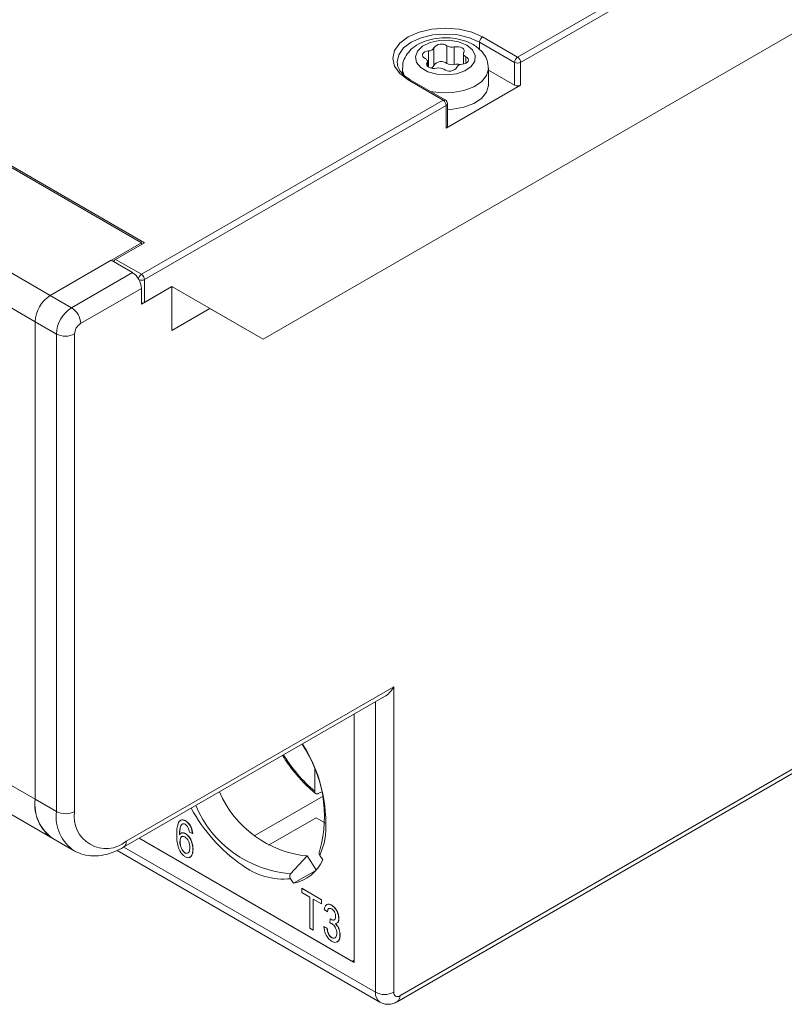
# Model space of a CAD drawing. Header units: millimetres. Extents: x 0 to 420, y 0 to 297.
# Tile 17 of 20: x 330 to 366, y 30 to 76. Entities that reach past the tile are written whole.
import ezdxf

# ---------------------------------------------------------------- set-up
doc = ezdxf.new("R2010")
doc.units = ezdxf.units.MM

msp = doc.modelspace()

# ---------------------------------------------------------------- linework, layer by layer
at = {"color": 7, "linetype": 'Continuous', "lineweight": 15}
for p, q in [((400.492, 94.835), (341.802, 60.955)), ((341.802, 60.955), (400.351, 94.754)), ((336.287, 65.446), (303.619, 84.305)), ((303.619, 84.223), (336.145, 65.446)), ((299.376, 81.774), (331.903, 62.997)), ((298.669, 80.549), (331.196, 61.772)), ((353.646, 74.079), (364.642, 80.427)), ((364.783, 80.182), (353.788, 73.834)), ((353.505, 73.834), (351.879, 74.773)), ((352.02, 75.018), (353.646, 74.079)), ((349.753, 73.695), (349.753, 74.512)), ((350.358, 73.789), (350.358, 74.605)), ((350.7, 73.736), (350.7, 74.553)), ((351.123, 74.234), (351.123, 73.757)), ((349.453, 73.654), (349.453, 73.883)), ((353.505, 72.773), (353.505, 73.834)), ((353.788, 73.834), (353.788, 72.773)), ((348.288, 73.388), (348.249, 73.343)), ((348.288, 73.569), (348.288, 73.322)), ((352.288, 72.793), (352.288, 73.569)), ((353.505, 72.773), (352.288, 73.476)), ((350.182, 72.079), (348.555, 73.018)), ((350.282, 72.089), (348.655, 73.028)), ((353.788, 72.773), (350.323, 70.773)), ((336.145, 63.976), (350.182, 72.079)), ((350.382, 70.854), (350.382, 71.916)), ((350.323, 71.834), (336.287, 63.731)), ((350.323, 70.773), (350.323, 71.834)), ((331.903, 62.997), (336.145, 65.446)), ((334.943, 64.67), (336.287, 65.446)), ((336.145, 65.446), (336.145, 65.364)), ((334.731, 64.629), (331.903, 62.997)), ((334.731, 64.629), (335.721, 64.058)), ((334.943, 64.67), (336.145, 63.976)), ((332.893, 62.425), (335.721, 64.058)), ((336.287, 63.731), (336.287, 62.67)), ((336.145, 63.323), (333.317, 61.69)), ((337.56, 63.405), (336.145, 62.588)), ((336.145, 62.588), (336.145, 63.323)), ((336.287, 62.67), (337.56, 63.405)), ((337.56, 61.363), (337.56, 63.405)), ((341.802, 60.955), (337.56, 63.405)), ((331.903, 62.997), (332.893, 62.425)), ((337.56, 61.363), (339.327, 62.384)), ((339.327, 62.384), (341.802, 60.955)), ((348.042, 30.141), (403.055, 61.899)), ((348.166, 30.415), (403.179, 62.174)), ((331.196, 39.562), (331.196, 61.772)), ((332.186, 61.2), (331.196, 61.772)), ((332.186, 38.99), (332.186, 61.2)), ((333.034, 61.2), (333.034, 38.99)), ((299.497, 56.508), (332.024, 37.731)), ((335.438, 37.602), (347.883, 44.786)), ((347.883, 44.786), (347.883, 30.579)), ((335.314, 37.327), (347.459, 44.339)), ((346.045, 32.13), (346.045, 43.522)), ((346.045, 31.967), (346.045, 43.522)), ((328.353, 41.203), (331.196, 39.562)), ((344.206, 40.97), (344.206, 39.937)), ((344.538, 39.904), (344.368, 39.823)), ((331.196, 39.562), (332.186, 38.99)), ((344.594, 39.701), (341.425, 37.872)), ((338.196, 38.552), (338.203, 38.556)), ((344.277, 38.702), (342.052, 37.417)), ((344.277, 38.702), (344.713, 38.451)), ((337.979, 38.329), (337.986, 38.333)), ((338.521, 37.961), (338.374, 38.025)), ((332.024, 37.731), (333.014, 37.159)), ((336.037, 37.744), (345.904, 32.048)), ((336.037, 37.744), (346.045, 31.967)), ((337.934, 37.588), (337.941, 37.593)), ((338.195, 37.959), (338.202, 37.963)), ((338.521, 37.961), (338.528, 37.965)), ((335.015, 37.179), (347.242, 30.121)), ((338.54, 37.232), (338.547, 37.236)), ((338.175, 37.058), (338.182, 37.062)), ((343.086, 36.095), (343.858, 36.921)), ((344.28, 36.269), (343.858, 36.921)), ((344.451, 36.95), (344.587, 36.74)), ((343.223, 35.65), (344.265, 36.252)), ((343.223, 35.65), (343.087, 35.861)), ((343.6, 35.411), (343.607, 35.416)), ((343.6, 35.221), (343.6, 35.411)), ((343.6, 35.411), (344.518, 34.881)), ((343.607, 35.416), (344.525, 34.885)), ((343.985, 34.998), (343.6, 35.221)), ((343.985, 33.556), (343.985, 34.998)), ((344.518, 34.69), (344.132, 34.913)), ((344.132, 34.913), (344.132, 33.471)), ((344.139, 34.909), (344.139, 33.475)), ((344.518, 34.881), (344.525, 34.885)), ((344.518, 34.881), (344.518, 34.69)), ((344.525, 34.885), (344.525, 34.695)), ((344.518, 34.69), (344.525, 34.695)), ((344.794, 34.319), (344.647, 34.425)), ((344.993, 34.628), (345, 34.633)), ((344.794, 34.319), (344.801, 34.323)), ((344.904, 33.809), (344.922, 33.991)), ((344.922, 33.991), (344.929, 33.995)), ((344.922, 33.991), (344.944, 33.975)), ((344.929, 33.995), (344.951, 33.98)), ((344.944, 33.975), (344.951, 33.98)), ((345.326, 34.011), (345.333, 34.015)), ((344.132, 33.471), (343.985, 33.556)), ((344.132, 33.471), (344.139, 33.475)), ((344.628, 33.63), (344.635, 33.634)), ((344.628, 33.63), (344.775, 33.566)), ((344.635, 33.634), (344.782, 33.57)), ((344.775, 33.566), (344.782, 33.57)), ((344.997, 33.12), (345.004, 33.124)), ((345.381, 33.242), (345.388, 33.246)), ((346.004, 32.038), (346.045, 32.062))]:
    msp.add_line(p, q, dxfattribs=at)
at = {"color": 8, "linetype": 'Continuous', "lineweight": 15}
for p, q in [((351.879, 74.428), (351.879, 74.773)), ((349.503, 73.614), (349.503, 74.367)), ((349.432, 73.678), (349.432, 73.821)), ((351.234, 73.792), (351.234, 74.1)), ((347.035, 30.579), (347.035, 44.094)), ((335.329, 37.336), (347.035, 30.579))]:
    msp.add_line(p, q, dxfattribs=at)
at = {"color": 7, "linetype": 'Continuous', "lineweight": 15, "flags": 128}
for points in [[(348.555, 73.018), (348.166, 73.311), (347.921, 73.652), (347.838, 74.018), (347.921, 74.384), (348.166, 74.725), (348.555, 75.018), (349.063, 75.243), (349.653, 75.384), (350.288, 75.432), (350.922, 75.384), (351.513, 75.243), (352.02, 75.018)], [(351.278, 74.63), (351.545, 74.414), (351.677, 74.159), (351.658, 73.893), (351.49, 73.645), (351.192, 73.442), (350.796, 73.306), (350.345, 73.251), (349.888, 73.284), (349.474, 73.401), (349.148, 73.589), (348.946, 73.828), (348.889, 74.092), (348.983, 74.353), (349.219, 74.581), (349.571, 74.753), (350, 74.85), (350.461, 74.861), (350.902, 74.785), (351.278, 74.63)], [(349.503, 74.367), (349.409, 74.351), (349.327, 74.319), (349.264, 74.275), (349.225, 74.223), (349.214, 74.167), (349.23, 74.111), (349.274, 74.06), (349.341, 74.018)], [(351.143, 74.297), (351.165, 74.352), (351.158, 74.409), (351.124, 74.462), (351.065, 74.508), (350.986, 74.542), (350.894, 74.562), (350.796, 74.565), (350.7, 74.553)], [(351.234, 74.1), (351.2, 74.118), (351.171, 74.14), (351.149, 74.164), (351.133, 74.19), (351.124, 74.216), (351.123, 74.244), (351.129, 74.271), (351.143, 74.297)], [(349.341, 74.018), (349.375, 73.999), (349.404, 73.978), (349.427, 73.954), (349.442, 73.928), (349.451, 73.901), (349.452, 73.874), (349.446, 73.847), (349.432, 73.821)], [(349.432, 73.821), (349.411, 73.765), (349.417, 73.709), (349.451, 73.655), (349.51, 73.61), (349.589, 73.576), (349.681, 73.556), (349.779, 73.553), (349.875, 73.565)], [(351.072, 73.75), (351.166, 73.767), (351.248, 73.799), (351.311, 73.842), (351.35, 73.895), (351.362, 73.951), (351.345, 74.007), (351.301, 74.058), (351.234, 74.1)], [(352.288, 72.793), (352.286, 72.754), (352.194, 72.444), (351.96, 72.16), (351.602, 71.923), (351.147, 71.751), (350.627, 71.655), (350.382, 71.64)]]:
    msp.add_lwpolyline(points, dxfattribs=at)
at = {"color": 8, "linetype": 'Continuous', "lineweight": 15, "flags": 128}
for points in [[(351.879, 74.773), (351.413, 74.98), (350.87, 75.109), (350.288, 75.154), (349.705, 75.109), (349.163, 74.98), (348.697, 74.773), (348.339, 74.504), (348.114, 74.191), (348.038, 73.855), (348.038, 73.831)], [(348.375, 73.231), (348.298, 73.451), (348.288, 73.571)], [(352.288, 73.569), (352.286, 73.53), (352.194, 73.22), (351.96, 72.936), (351.602, 72.699), (351.147, 72.526), (350.627, 72.431), (350.083, 72.42), (349.594, 72.486)], [(344.708, 37.872), (344.644, 37.518), (344.451, 36.95)]]:
    msp.add_lwpolyline(points, dxfattribs=at)
at = {"color": 7, "linetype": 'Continuous', "lineweight": 15}
for centre, radius, start, end in [((350.102, 74.256), 0.433, 53.7662, 143.8199), ((352.186, 74.759), 0.307, 122.6055, 177.3945), ((349.514, 74.637), 0.27, 267.7043, 332.2903), ((350.592, 74.989), 0.45, 238.6104, 283.8036), ((350.102, 73.44), 0.433, 53.7662, 143.8199), ((350.592, 74.173), 0.45, 238.6104, 283.8036), ((350.823, 73.176), 0.574, 75.0726, 102.3905), ((351.061, 73.48), 0.27, 87.7043, 152.2903), ((353.812, 73.82), 0.307, 122.6055, 177.3945), ((353.646, 74.107), 0.307, 242.6097, 297.3903), ((353.481, 73.82), 0.307, 2.6055, 57.3945), ((349.557, 73.779), 0.213, 282.8215, 336.8278), ((349.983, 73.128), 0.45, 58.6104, 103.8036), ((350.473, 73.861), 0.433, 233.7662, 323.8199), ((353.646, 73.046), 0.307, 242.6097, 297.3903), ((350.016, 71.82), 0.307, 2.6055, 57.3945), ((350.182, 71.916), 0.2, 0, 60.0027), ((350.281, 70.864), 0.101, 294.3747, 354.3052), ((335.096, 64.425), 0.289, 121.9547, 151.1444), ((335.224, 63.281), 0.922, 2.6055, 57.3945), ((335.98, 63.717), 0.307, 2.6055, 57.3945), ((332.731, 61.702), 1.537, 122.6055, 177.3945), ((333.721, 61.13), 1.537, 122.6055, 177.3945), ((332.396, 61.648), 0.922, 2.6055, 57.3945), ((336.151, 62.924), 0.289, 268.8559, 298.0402), ((333.648, 61.172), 0.615, 122.6055, 177.3945), ((332.61, 62.019), 0.922, 242.6097, 297.3903), ((337.875, 38.388), 6.852, 355.6801, 33.0266), ((338.616, 38.76), 6.042, 344.8827, 33.89), ((344.349, 41.876), 4.98, 203.3346, 264.3381), ((333.098, 39.32), 1.918, 172.7442, 235.9436), ((333.156, 39.346), 1.972, 173.7012, 234.9867), ((332.61, 39.809), 0.922, 242.6097, 297.3903), ((334.5, 38.753), 1.485, 170.786, 309.2033), ((345.227, 42.798), 7.689, 208.3719, 234.9414), ((342.837, 37.531), 1.92, 281.5919, 335.6511), ((345.959, 32.116), 0.0873, 230.7967, 9.214), ((347.459, 31.397), 0.922, 242.6097, 297.3903), ((348.056, 30.551), 0.175, 170.786, 309.2033)]:
    msp.add_arc(centre, radius, start, end, dxfattribs=at)
at = {"color": 8, "linetype": 'Continuous', "lineweight": 15}
for centre, radius, start, end in [((348.614, 72.936), 0.101, 65.6929, 125.6176), ((350.24, 71.997), 0.101, 65.6929, 125.6176), ((350.281, 71.926), 0.101, 294.3747, 354.3052), ((336.316, 63.713), 0.313, 122.9427, 170.439), ((336.145, 64.006), 0.31, 249.2502, 297.3669), ((348.609, 45.201), 6.862, 211.4355, 230.0927), ((334.137, 38.772), 1.964, 173.624, 235.835), ((343.488, 41.318), 5.239, 203.0868, 265.5979), ((335.153, 37.566), 0.288, 304.0398, 7.2575), ((342.774, 39.1), 3.254, 232.9053, 275.5263), ((347.539, 30.53), 0.507, 174.497, 232.9664), ((347.881, 30.379), 0.288, 304.0066, 7.2608)]:
    msp.add_arc(centre, radius, start, end, dxfattribs=at)
at = {"color": 7, "linetype": 'Continuous', "lineweight": 15}
msp.add_ellipse((347.459, 45.031), major_axis=(0.424, 0.735), ratio=0.577335, start_param=3.92695, end_param=4.71243, dxfattribs=at)
for points, knots in [([(351.578, 74.66), (351.5, 74.701), (351.287, 74.813), (350.884, 74.931), (350.38, 74.99), (349.867, 74.962), (349.374, 74.848), (348.949, 74.652), (348.617, 74.39), (348.399, 74.081), (348.287, 73.796), (348.3, 73.625), (348.304, 73.573)], [0, 0, 0, 0, 0.065897, 0.182199, 0.298281, 0.414539, 0.532245, 0.653069, 0.761583, 0.862032, 0.957753, 1, 1, 1, 1]), ([(352.284, 73.569), (352.274, 73.687), (352.254, 73.925), (352.074, 74.245), (351.844, 74.49), (351.657, 74.61), (351.578, 74.66)], [0, 0, 0, 0, 0.262313, 0.528297, 0.800772, 1, 1, 1, 1]), ([(348.655, 73.028), (348.595, 73.065), (348.418, 73.175), (348.205, 73.383), (348.061, 73.621), (348.052, 73.769), (348.048, 73.835)], [0, 0, 0, 0, 0.157814, 0.459768, 0.762508, 1, 1, 1, 1]), ([(342.716, 41.6), (342.723, 41.588), (342.856, 41.35), (343.174, 40.923), (343.653, 40.358), (344.024, 40.009), (344.222, 39.849), (344.249, 39.828)], [0, 0, 0, 0, 0.017473, 0.334671, 0.652144, 0.953684, 1, 1, 1, 1]), ([(344.206, 39.937), (344.208, 39.915), (344.212, 39.87), (344.244, 39.824), (344.29, 39.804), (344.335, 39.809), (344.361, 39.82), (344.368, 39.823)], [0, 0, 0, 0, 0.2330873, 0.4662629, 0.6969172, 0.9231342, 1, 1, 1, 1]), ([(337.787, 37.909), (337.789, 38.095), (337.793, 38.374), (337.938, 38.581), (338.075, 38.608), (338.156, 38.571), (338.196, 38.552)], [0, 0, 0, 0, 0.500796, 0.74981, 0.874896, 1, 1, 1, 1]), ([(337.947, 38.54), (337.958, 38.556), (337.989, 38.603), (338.084, 38.61), (338.164, 38.574), (338.203, 38.556)], [0, 0, 0, 0, 0.2201793, 0.6100624, 1, 1, 1, 1]), ([(338.196, 38.552), (338.246, 38.516), (338.345, 38.445), (338.481, 38.219), (338.506, 38.059), (338.521, 37.961)], [0, 0, 0, 0, 0.280047, 0.560141, 1, 1, 1, 1]), ([(338.203, 38.556), (338.253, 38.52), (338.352, 38.449), (338.488, 38.223), (338.513, 38.063), (338.528, 37.965)], [0, 0, 0, 0, 0.280047, 0.560141, 1, 1, 1, 1]), ([(337.979, 38.329), (337.957, 38.259), (337.916, 38.134), (337.914, 37.98), (337.914, 37.911)], [0, 0, 0, 0, 0.55904, 1, 1, 1, 1]), ([(337.986, 38.333), (337.964, 38.263), (337.923, 38.138), (337.922, 37.984), (337.921, 37.915)], [0, 0, 0, 0, 0.55904, 1, 1, 1, 1]), ([(338.178, 38.393), (338.153, 38.404), (338.103, 38.426), (338.03, 38.404), (337.999, 38.357), (337.979, 38.329)], [0, 0, 0, 0, 0.279625, 0.559604, 1, 1, 1, 1]), ([(338.068, 38.411), (338.063, 38.41), (338.025, 38.402), (338.004, 38.365), (337.986, 38.333)], [0, 0, 0, 0, 0.143821, 1, 1, 1, 1]), ([(338.315, 38.237), (338.293, 38.274), (338.255, 38.339), (338.202, 38.376), (338.178, 38.393)], [0, 0, 0, 0, 0.559385, 1, 1, 1, 1]), ([(338.374, 38.025), (338.368, 38.064), (338.358, 38.134), (338.328, 38.205), (338.315, 38.237)], [0, 0, 0, 0, 0.560708, 1, 1, 1, 1]), ([(338.183, 36.884), (338.146, 36.909), (338.072, 36.96), (337.942, 37.124), (337.794, 37.47), (337.79, 37.733), (337.787, 37.909)], [0, 0, 0, 0, 0.125287, 0.250518, 0.499571, 1, 1, 1, 1]), ([(337.914, 37.911), (337.931, 37.933), (337.967, 37.977), (338.06, 38.012), (338.144, 37.979), (338.195, 37.959)], [0, 0, 0, 0, 0.281178, 0.561982, 1, 1, 1, 1]), ([(338.166, 37.806), (338.126, 37.82), (338.047, 37.848), (337.95, 37.77), (337.94, 37.657), (337.934, 37.588)], [0, 0, 0, 0, 0.278778, 0.55975, 1, 1, 1, 1]), ([(337.934, 37.588), (337.936, 37.537), (337.941, 37.435), (337.994, 37.278), (338.074, 37.137), (338.142, 37.084), (338.175, 37.058)], [0, 0, 0, 0, 0.281067, 0.561089, 0.781243, 1, 1, 1, 1]), ([(338.071, 37.832), (338.068, 37.833), (338.026, 37.843), (337.96, 37.767), (337.948, 37.659), (337.941, 37.593)], [0, 0, 0, 0, 0.0357497, 0.4114004, 1, 1, 1, 1]), ([(337.941, 37.593), (337.943, 37.541), (337.948, 37.439), (338.001, 37.282), (338.081, 37.141), (338.149, 37.088), (338.182, 37.062)], [0, 0, 0, 0, 0.281067, 0.561089, 0.781243, 1, 1, 1, 1]), ([(337.957, 37.954), (337.964, 37.961), (337.989, 37.99), (338.068, 38.015), (338.151, 37.982), (338.202, 37.963)], [0, 0, 0, 0, 0.1238028, 0.4660845, 1, 1, 1, 1]), ([(338.393, 37.311), (338.391, 37.359), (338.388, 37.455), (338.34, 37.603), (338.261, 37.735), (338.197, 37.783), (338.166, 37.806)], [0, 0, 0, 0, 0.281178, 0.561009, 0.780869, 1, 1, 1, 1]), ([(338.195, 37.959), (338.254, 37.911), (338.372, 37.815), (338.515, 37.531), (338.53, 37.346), (338.54, 37.232)], [0, 0, 0, 0, 0.278653, 0.55966, 1, 1, 1, 1]), ([(338.202, 37.963), (338.261, 37.915), (338.379, 37.82), (338.522, 37.535), (338.538, 37.35), (338.547, 37.236)], [0, 0, 0, 0, 0.278653, 0.55966, 1, 1, 1, 1]), ([(333.044, 37.15), (333.17, 37.088), (333.438, 36.958), (333.903, 36.902), (334.402, 36.951), (334.878, 37.096), (335.181, 37.257), (335.314, 37.327)], [0, 0, 0, 0, 0.186361, 0.394104, 0.605911, 0.82673, 1, 1, 1, 1]), ([(338.175, 37.058), (338.202, 37.048), (338.257, 37.026), (338.317, 37.059), (338.382, 37.135), (338.389, 37.239), (338.393, 37.311)], [0, 0, 0, 0, 0.185986, 0.37294, 0.560258, 1, 1, 1, 1]), ([(338.54, 37.232), (338.535, 37.163), (338.526, 37.025), (338.452, 36.883), (338.33, 36.822), (338.232, 36.863), (338.183, 36.884)], [0, 0, 0, 0, 0.280804, 0.561115, 0.780606, 1, 1, 1, 1]), ([(338.547, 37.236), (338.542, 37.168), (338.532, 37.032), (338.469, 36.89), (338.391, 36.867), (338.363, 36.859)], [0, 0, 0, 0, 0.391663, 0.782637, 1, 1, 1, 1]), ([(344.451, 36.95), (344.439, 36.971), (344.417, 37.013), (344.407, 37.081), (344.418, 37.142), (344.44, 37.171), (344.449, 37.184)], [0, 0, 0, 0, 0.255102, 0.521846, 0.782135, 1, 1, 1, 1]), ([(338.182, 37.062), (338.209, 37.052), (338.263, 37.031), (338.313, 37.053), (338.331, 37.077), (338.335, 37.083)], [0, 0, 0, 0, 0.430296, 0.862832, 1, 1, 1, 1]), ([(343.086, 36.095), (343.075, 36.08), (343.053, 36.051), (343.044, 35.991), (343.053, 35.926), (343.073, 35.883), (343.087, 35.862), (343.087, 35.861)], [0, 0, 0, 0, 0.240805, 0.482061, 0.730748, 0.990263, 1, 1, 1, 1]), ([(344.647, 34.425), (344.657, 34.477), (344.677, 34.579), (344.76, 34.669), (344.873, 34.685), (344.953, 34.647), (344.993, 34.628)], [0, 0, 0, 0, 0.280681, 0.56, 0.779941, 1, 1, 1, 1]), ([(344.74, 34.622), (344.753, 34.638), (344.786, 34.681), (344.882, 34.687), (344.96, 34.651), (345, 34.633)], [0, 0, 0, 0, 0.2313128, 0.6155545, 1, 1, 1, 1]), ([(344.997, 34.457), (344.966, 34.47), (344.904, 34.496), (344.819, 34.451), (344.803, 34.369), (344.794, 34.319)], [0, 0, 0, 0, 0.2800526, 0.5599026, 1, 1, 1, 1]), ([(344.893, 34.477), (344.876, 34.472), (344.821, 34.453), (344.809, 34.376), (344.801, 34.323)], [0, 0, 0, 0, 0.304357, 1, 1, 1, 1]), ([(344.993, 34.628), (345.045, 34.59), (345.148, 34.514), (345.257, 34.331), (345.318, 34.157), (345.323, 34.06), (345.326, 34.011)], [0, 0, 0, 0, 0.2790548, 0.5587479, 0.7791879, 1, 1, 1, 1]), ([(345.179, 34.105), (345.177, 34.14), (345.173, 34.211), (345.128, 34.319), (345.066, 34.408), (345.02, 34.44), (344.997, 34.457)], [0, 0, 0, 0, 0.280461, 0.559886, 0.779996, 1, 1, 1, 1]), ([(345, 34.633), (345.052, 34.594), (345.155, 34.518), (345.264, 34.335), (345.325, 34.161), (345.33, 34.064), (345.333, 34.015)], [0, 0, 0, 0, 0.2790548, 0.5587479, 0.7791879, 1, 1, 1, 1]), ([(344.944, 33.975), (344.979, 33.959), (345.048, 33.926), (345.129, 33.948), (345.174, 34.014), (345.177, 34.075), (345.179, 34.105)], [0, 0, 0, 0, 0.280151, 0.559297, 0.779344, 1, 1, 1, 1]), ([(344.951, 33.98), (344.986, 33.964), (345.054, 33.932), (345.127, 33.944), (345.147, 33.979), (345.151, 33.988)], [0, 0, 0, 0, 0.432759, 0.863965, 1, 1, 1, 1]), ([(345.326, 34.011), (345.324, 33.975), (345.319, 33.904), (345.283, 33.817), (345.233, 33.8), (345.208, 33.791)], [0, 0, 0, 0, 0.337195, 0.674129, 1, 1, 1, 1]), ([(345.333, 34.015), (345.331, 33.979), (345.326, 33.908), (345.29, 33.821), (345.24, 33.804), (345.216, 33.795)], [0, 0, 0, 0, 0.337195, 0.674129, 1, 1, 1, 1]), ([(344.995, 32.952), (344.938, 32.993), (344.826, 33.077), (344.672, 33.337), (344.645, 33.519), (344.628, 33.63)], [0, 0, 0, 0, 0.27999, 0.560559, 1, 1, 1, 1]), ([(344.775, 33.566), (344.79, 33.474), (344.811, 33.345), (344.911, 33.181), (344.968, 33.141), (344.997, 33.12)], [0, 0, 0, 0, 0.559624, 0.779834, 1, 1, 1, 1]), ([(344.782, 33.57), (344.797, 33.478), (344.818, 33.35), (344.918, 33.185), (344.975, 33.145), (345.004, 33.124)], [0, 0, 0, 0, 0.559624, 0.779834, 1, 1, 1, 1]), ([(345.005, 33.773), (344.986, 33.782), (344.951, 33.799), (344.918, 33.806), (344.904, 33.809)], [0, 0, 0, 0, 0.559694, 1, 1, 1, 1]), ([(345.234, 33.325), (345.232, 33.37), (345.227, 33.459), (345.172, 33.596), (345.093, 33.711), (345.034, 33.752), (345.005, 33.773)], [0, 0, 0, 0, 0.280584, 0.560068, 0.780055, 1, 1, 1, 1]), ([(345.167, 33.77), (345.206, 33.729), (345.283, 33.647), (345.365, 33.448), (345.375, 33.32), (345.381, 33.242)], [0, 0, 0, 0, 0.279665, 0.55981, 1, 1, 1, 1]), ([(345.174, 33.774), (345.213, 33.733), (345.29, 33.651), (345.372, 33.452), (345.382, 33.324), (345.388, 33.246)], [0, 0, 0, 0, 0.279665, 0.55981, 1, 1, 1, 1]), ([(345.381, 33.242), (345.377, 33.173), (345.367, 33.037), (345.27, 32.923), (345.14, 32.886), (345.043, 32.93), (344.995, 32.952)], [0, 0, 0, 0, 0.280402, 0.559933, 0.780058, 1, 1, 1, 1]), ([(344.997, 33.12), (345.036, 33.106), (345.115, 33.077), (345.215, 33.147), (345.227, 33.258), (345.234, 33.325)], [0, 0, 0, 0, 0.279249, 0.560381, 1, 1, 1, 1]), ([(345.004, 33.124), (345.044, 33.109), (345.118, 33.079), (345.164, 33.122), (345.185, 33.142)], [0, 0, 0, 0, 0.538827, 1, 1, 1, 1]), ([(345.388, 33.246), (345.383, 33.179), (345.372, 33.045), (345.299, 32.938), (345.234, 32.927), (345.221, 32.925)], [0, 0, 0, 0, 0.4418774, 0.8823832, 1, 1, 1, 1]), ([(347.242, 30.121), (347.305, 30.091), (347.431, 30.032), (347.643, 30.016), (347.853, 30.048), (347.98, 30.11), (348.042, 30.141)], [0, 0, 0, 0, 0.260618, 0.516837, 0.764511, 1, 1, 1, 1])]:
    msp.add_open_spline(points, degree=3, knots=knots, dxfattribs=at)

doc.saveas('drawing.dxf')
